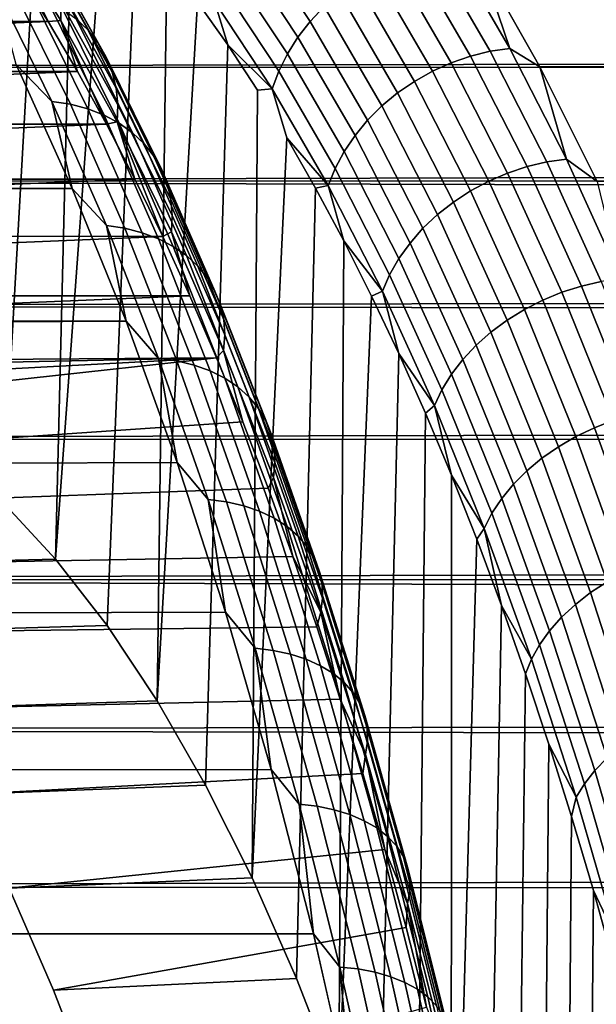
# Model space of a CAD drawing. Header units: metres. Extents: x -22 to 239, y -22 to 22.
# Tile 152 of 256: x 111.81 to 114.33, y 8.95 to 13.25. Entities that reach past the tile are written whole.
import ezdxf

# ---------------------------------------------------------------- set-up
doc = ezdxf.new("R2010")
doc.units = ezdxf.units.M
doc.layers.add('solid_10_151_033_XXX', color=7, linetype='CONTINUOUS')

msp = doc.modelspace()

# ---------------------------------------------------------------- linework, layer by layer
at = {"layer": 'solid_10_151_033_XXX'}
for points in [[(111.865707, 14.210526, 166.83371), (111.903358, 14.08198, 166.715897), (111.737228, 11.141629, 167.172333), (111.762596, 14.198747, 167.102646)], [(111.737228, 11.141629, 167.172333), (111.903358, 14.08198, 166.715897), (112.042885, 13.953305, 166.332565), (111.967491, 10.893014, 166.539688)], [(112.136024, 13.95862, 166.091019), (112.181053, 13.812827, 165.952927), (111.967491, 10.893014, 166.539688), (112.042885, 13.953305, 166.332565)], [(111.967491, 10.893014, 166.539688), (112.181053, 13.812827, 165.952927), (112.317787, 13.660642, 165.577271), (112.192177, 10.603705, 165.922379)], [(111.991165, 13.317829, 163.053574), (111.736252, 13.721179, 163.753952), (111.736717, 13.642185, 163.796661), (111.990166, 13.241158, 163.100311)], [(112.057213, 13.248877, 162.048691), (111.803101, 13.705594, 162.746872), (111.855835, 13.653813, 162.797882), (112.108994, 13.198822, 162.102341)], [(112.108994, 13.198822, 162.102341), (111.855835, 13.653813, 162.797882), (111.900658, 13.595857, 162.849808), (112.152748, 13.142796, 162.157211)], [(112.192177, 10.603705, 165.922379), (112.317787, 13.660642, 165.577271), (112.452927, 13.496907, 165.205978), (112.410385, 10.274843, 165.322845)], [(113.078041, 13.237769, 163.845886), (112.820244, 13.62717, 164.554184), (112.87989, 13.693195, 164.542053), (113.138939, 13.301908, 163.830322)], [(111.736717, 13.642185, 163.796661), (111.804878, 13.445555, 163.6241), (111.935135, 13.237755, 163.26622)], [(111.990166, 13.241158, 163.100311), (111.736717, 13.642185, 163.796661), (111.935135, 13.237755, 163.26622)], [(113.024284, 13.168943, 163.866791), (112.767822, 13.556319, 164.571411), (112.820244, 13.62717, 164.554184), (113.078041, 13.237769, 163.845886)], [(112.152748, 13.142796, 162.157211), (111.900658, 13.595857, 162.849808), (111.937004, 13.532452, 162.901993), (112.18792, 13.081505, 162.212631)], [(112.18792, 13.081505, 162.212631), (111.937004, 13.532452, 162.901993), (111.964417, 13.464399, 162.953781), (112.214066, 13.01572, 162.267883)], [(112.97834, 13.096297, 163.892807), (112.723297, 13.481536, 164.593536), (112.767822, 13.556319, 164.571411), (113.024284, 13.168943, 163.866791)], [(113.692253, 13.057044, 163.12442), (113.437439, 13.496521, 163.824509), (113.52108, 13.526619, 163.83725), (113.776459, 13.086163, 163.135605)], [(113.776459, 13.086163, 163.135605), (113.52108, 13.526619, 163.83725), (113.606285, 13.54839, 163.855453), (113.862076, 13.107224, 163.152679)], [(113.862076, 13.107224, 163.152679), (113.606285, 13.54839, 163.855453), (113.691963, 13.561561, 163.878891), (113.948006, 13.119966, 163.17543)], [(113.948006, 13.119966, 163.17543), (113.691963, 13.561561, 163.878891), (113.81942, 13.496621, 163.790619)], [(108.605827, 13.496621, 178.114838), (108.346558, 13.039503, 178.827179), (197.297806, 13.204664, 210.923172), (197.585693, 13.398209, 210.683578)], [(112.410385, 10.274843, 165.322845), (112.452927, 13.496907, 165.205978), (112.586372, 13.321762, 164.83934)], [(112.940796, 13.020746, 163.923569), (112.687218, 13.403763, 164.620255), (112.723297, 13.481536, 164.593536), (112.97834, 13.096297, 163.892807)], [(113.610497, 13.020237, 163.119278), (113.356407, 13.458475, 163.817398), (113.437439, 13.496521, 163.824509), (113.692253, 13.057044, 163.12442)], [(113.81942, 13.496621, 163.790619), (202.835526, 13.162348, 195.58989), (202.763718, 12.957203, 195.222153), (114.07869, 13.039503, 163.078278)], [(113.81942, 13.496621, 163.790619), (202.902954, 13.35777, 195.958099), (202.835526, 13.162348, 195.58989)], [(113.948006, 13.119966, 163.17543), (113.81942, 13.496621, 163.790619), (114.07869, 13.039503, 163.078278)], [(111.935135, 13.237755, 163.26622), (111.804878, 13.445555, 163.6241), (106.82534, 13.237806, 177.305267)], [(112.214066, 13.01572, 162.267883), (111.964417, 13.464399, 162.953781), (111.982544, 13.392557, 163.004517), (112.230858, 12.946271, 162.322281)], [(113.532242, 12.976205, 163.120239), (113.279007, 13.412961, 163.815994), (113.356407, 13.458475, 163.817398), (113.610497, 13.020237, 163.119278)], [(112.912117, 12.943243, 163.958725), (112.660049, 13.323979, 164.65126), (112.687218, 13.403763, 164.620255), (112.940796, 13.020746, 163.923569)], [(113.458458, 12.925503, 163.127274), (113.206207, 13.360552, 163.820312), (113.279007, 13.412961, 163.815994), (113.532242, 12.976205, 163.120239)], [(111.951538, 12.888285, 161.140869), (111.795151, 13.048958, 161.311783), (111.703789, 13.390553, 161.821548)], [(111.951538, 12.888285, 161.140869), (111.703789, 13.390553, 161.821548), (111.78421, 13.378056, 161.859512), (112.031731, 12.876257, 161.179459)], [(112.031731, 12.876257, 161.179459), (111.78421, 13.378056, 161.859512), (111.860695, 13.357328, 161.901764), (112.107826, 12.856307, 161.222763)], [(112.107826, 12.856307, 161.222763), (111.860695, 13.357328, 161.901764), (111.932281, 13.328632, 161.947769), (112.178879, 12.828687, 161.270233)], [(112.230858, 12.946271, 162.322281), (111.982544, 13.392557, 163.004517), (111.991165, 13.317829, 163.053574), (112.238098, 12.874033, 162.375137)], [(113.390076, 12.868769, 163.140335), (113.138939, 13.301908, 163.830322), (113.206207, 13.360552, 163.820312), (113.458458, 12.925503, 163.127274)], [(112.178879, 12.828687, 161.270233), (111.932281, 13.328632, 161.947769), (111.998062, 13.29233, 161.996948), (112.243996, 12.793746, 161.321259)], [(112.238098, 12.874033, 162.375137), (111.991165, 13.317829, 163.053574), (111.990166, 13.241158, 163.100311), (112.235672, 12.799917, 162.425781)], [(112.410385, 10.274843, 165.322845), (112.586372, 13.321762, 164.83934), (112.718025, 13.135324, 164.477615), (112.621315, 9.907643, 164.743317)], [(112.660049, 13.323979, 164.65126), (112.718025, 13.135324, 164.477615), (112.586372, 13.321762, 164.83934)], [(112.912117, 12.943243, 163.958725), (112.718025, 13.135324, 164.477615), (112.660049, 13.323979, 164.65126)], [(112.243996, 12.793746, 161.321259), (111.998062, 13.29233, 161.996948), (112.057213, 13.248877, 162.048691), (112.302345, 12.751924, 161.375198)], [(113.327972, 12.806718, 163.15921), (113.078041, 13.237769, 163.845886), (113.138939, 13.301908, 163.830322), (113.390076, 12.868769, 163.140335)], [(111.935135, 13.237755, 163.26622), (106.82534, 13.237806, 177.305267), (106.697144, 13.019179, 177.657486)], [(112.063332, 13.019126, 162.914001), (111.935135, 13.237755, 163.26622), (106.697144, 13.019179, 177.657486)], [(111.990166, 13.241158, 163.100311), (111.935135, 13.237755, 163.26622), (112.063332, 13.019126, 162.914001)], [(111.990166, 13.241158, 163.100311), (112.063332, 13.019126, 162.914001), (112.189323, 12.789921, 162.567825)], [(112.235672, 12.799917, 162.425781), (111.990166, 13.241158, 163.100311), (112.189323, 12.789921, 162.567825)], [(112.302345, 12.751924, 161.375198), (112.057213, 13.248877, 162.048691), (112.108994, 13.198822, 162.102341), (112.353195, 12.703746, 161.431396)], [(113.272911, 12.740133, 163.183701), (113.024284, 13.168943, 163.866791), (113.078041, 13.237769, 163.845886), (113.327972, 12.806718, 163.15921)], [(108.346558, 13.039503, 178.827179), (197.006622, 13.001297, 211.15976), (197.297806, 13.204664, 210.923172)], [(112.353195, 12.703746, 161.431396), (112.108994, 13.198822, 162.102341), (112.152748, 13.142796, 162.157211), (112.395912, 12.649821, 161.48912)], [(112.395912, 12.649821, 161.48912), (112.152748, 13.142796, 162.157211), (112.18792, 13.081505, 162.212631), (112.429947, 12.590829, 161.547653)], [(113.225594, 12.669852, 163.21347), (112.97834, 13.096297, 163.892807), (113.024284, 13.168943, 163.866791), (113.272911, 12.740133, 163.183701)], [(112.621315, 9.907643, 164.743317), (112.718025, 13.135324, 164.477615), (112.847763, 12.937779, 164.12117), (112.824203, 9.503429, 164.185883)], [(112.912117, 12.943243, 163.958725), (112.847763, 12.937779, 164.12117), (112.718025, 13.135324, 164.477615)], [(113.186623, 12.596762, 163.248154), (112.940796, 13.020746, 163.923569), (112.97834, 13.096297, 163.892807), (113.225594, 12.669852, 163.21347)], [(114.022995, 12.604532, 162.458252), (113.776459, 13.086163, 163.135605), (113.862076, 13.107224, 163.152679), (114.109001, 12.624819, 162.474243)], [(114.109001, 12.624819, 162.474243), (113.862076, 13.107224, 163.152679), (113.948006, 13.119966, 163.17543), (114.195175, 12.637091, 162.496338)], [(114.195175, 12.637091, 162.496338), (113.948006, 13.119966, 163.17543), (114.07869, 13.039503, 163.078278)], [(112.429947, 12.590829, 161.547653), (112.18792, 13.081505, 162.212631), (112.214066, 13.01572, 162.267883), (112.45488, 12.527512, 161.606247)], [(113.855789, 12.541033, 162.445343), (113.610497, 13.020237, 163.119278), (113.692253, 13.057044, 163.12442), (113.938232, 12.576486, 162.448578)], [(113.938232, 12.576486, 162.448578), (113.692253, 13.057044, 163.12442), (113.776459, 13.086163, 163.135605), (114.022995, 12.604532, 162.458252)], [(111.795151, 13.048958, 161.311783), (112.040413, 12.509287, 160.637924), (17.532488, 12.444351, 126.153778), (17.214184, 12.881065, 126.64003)], [(112.063332, 13.019126, 162.914001), (106.697144, 13.019179, 177.657486), (106.571144, 12.789976, 178.003662)], [(112.189323, 12.789921, 162.567825), (112.063332, 13.019126, 162.914001), (106.571144, 12.789976, 178.003662)], [(108.346558, 13.039503, 178.827179), (108.096634, 12.539857, 179.51384), (196.71347, 12.788579, 211.392532), (197.006622, 13.001297, 211.15976)], [(111.951538, 12.888285, 161.140869), (112.040413, 12.509287, 160.637924), (111.795151, 13.048958, 161.311783)], [(112.45488, 12.527512, 161.606247), (112.214066, 13.01572, 162.267883), (112.230858, 12.946271, 162.322281), (112.47039, 12.460668, 161.664185)], [(113.156479, 12.521782, 163.287323), (112.912117, 12.943243, 163.958725), (112.940796, 13.020746, 163.923569), (113.186623, 12.596762, 163.248154)], [(113.776703, 12.498621, 162.448578), (113.532242, 12.976205, 163.120239), (113.610497, 13.020237, 163.119278), (113.855789, 12.541033, 162.445343)], [(114.07869, 13.039503, 163.078278), (202.68811, 12.742827, 194.856323), (202.609375, 12.519773, 194.493835), (114.328613, 12.539857, 162.391617)], [(114.07869, 13.039503, 163.078278), (202.763718, 12.957203, 195.222153), (202.68811, 12.742827, 194.856323)], [(114.195175, 12.637091, 162.496338), (114.07869, 13.039503, 163.078278), (114.328613, 12.539857, 162.391617)], [(113.701958, 12.449785, 162.458252), (113.458458, 12.925503, 163.127274), (113.532242, 12.976205, 163.120239), (113.776703, 12.498621, 162.448578)], [(112.47039, 12.460668, 161.664185), (112.230858, 12.946271, 162.322281), (112.238098, 12.874033, 162.375137), (112.476288, 12.39114, 161.720703)], [(112.912117, 12.943243, 163.958725), (112.975464, 12.729314, 163.770325), (112.824203, 9.503429, 164.185883), (112.847763, 12.937779, 164.12117)], [(113.156479, 12.521782, 163.287323), (112.975464, 12.729314, 163.770325), (112.912117, 12.943243, 163.958725)], [(113.632515, 12.395139, 162.474243), (113.390076, 12.868769, 163.140335), (113.458458, 12.925503, 163.127274), (113.701958, 12.449785, 162.458252)], [(112.189445, 12.346876, 160.487213), (112.040413, 12.509287, 160.637924), (111.951538, 12.888285, 161.140869)], [(112.189445, 12.346876, 160.487213), (111.951538, 12.888285, 161.140869), (112.031731, 12.876257, 161.179459), (112.269417, 12.335353, 160.526413)], [(112.269417, 12.335353, 160.526413), (112.031731, 12.876257, 161.179459), (112.107826, 12.856307, 161.222763), (112.345146, 12.316241, 160.570724)], [(112.345146, 12.316241, 160.570724), (112.107826, 12.856307, 161.222763), (112.178879, 12.828687, 161.270233), (112.415695, 12.289782, 160.619598)], [(112.476288, 12.39114, 161.720703), (112.238098, 12.874033, 162.375137), (112.235672, 12.799917, 162.425781), (112.472496, 12.319803, 161.775131)], [(113.569237, 12.335372, 162.496338), (113.327972, 12.806718, 163.15921), (113.390076, 12.868769, 163.140335), (113.632515, 12.395139, 162.474243)], [(112.415695, 12.289782, 160.619598), (112.178879, 12.828687, 161.270233), (112.243996, 12.793746, 161.321259), (112.480156, 12.256309, 160.672394)], [(112.235672, 12.799917, 162.425781), (112.189323, 12.789921, 162.567825), (112.313057, 12.550253, 162.22789)], [(112.235672, 12.799917, 162.425781), (112.313057, 12.550253, 162.22789), (112.434395, 12.300349, 161.894516)], [(112.472496, 12.319803, 161.775131), (112.235672, 12.799917, 162.425781), (112.434395, 12.300349, 161.894516)], [(113.512924, 12.271238, 162.524261), (113.272911, 12.740133, 163.183701), (113.327972, 12.806718, 163.15921), (113.569237, 12.335372, 162.496338)], [(112.189323, 12.789921, 162.567825), (106.571144, 12.789976, 178.003662), (106.447418, 12.55031, 178.343597)], [(112.313057, 12.550253, 162.22789), (112.189323, 12.789921, 162.567825), (106.447418, 12.55031, 178.343597)], [(108.096634, 12.539857, 179.51384), (196.419769, 12.567039, 211.620895), (196.71347, 12.788579, 211.392532)], [(112.480156, 12.256309, 160.672394), (112.243996, 12.793746, 161.321259), (112.302345, 12.751924, 161.375198), (112.537735, 12.216243, 160.72847)], [(112.537735, 12.216243, 160.72847), (112.302345, 12.751924, 161.375198), (112.353195, 12.703746, 161.431396), (112.5877, 12.170089, 160.787109)], [(112.824203, 9.503429, 164.185883), (112.975464, 12.729314, 163.770325), (113.101036, 12.510074, 163.425308), (113.018234, 9.063853, 163.652802)], [(113.156479, 12.521782, 163.287323), (113.101036, 12.510074, 163.425308), (112.975464, 12.729314, 163.770325)], [(113.464287, 12.203544, 162.557678), (113.225594, 12.669852, 163.21347), (113.272911, 12.740133, 163.183701), (113.512924, 12.271238, 162.524261)], [(112.5877, 12.170089, 160.787109), (112.353195, 12.703746, 161.431396), (112.395912, 12.649821, 161.48912), (112.629417, 12.118429, 160.847565)], [(113.423935, 12.133143, 162.596146), (113.186623, 12.596762, 163.248154), (113.225594, 12.669852, 163.21347), (113.464287, 12.203544, 162.557678)], [(112.629417, 12.118429, 160.847565), (112.395912, 12.649821, 161.48912), (112.429947, 12.590829, 161.547653), (112.662369, 12.061915, 160.909088)], [(114.259903, 12.083242, 161.807358), (114.022995, 12.604532, 162.458252), (114.109001, 12.624819, 162.474243), (114.346291, 12.102691, 161.822296)], [(114.346291, 12.102691, 161.822296), (114.109001, 12.624819, 162.474243), (114.195175, 12.637091, 162.496338), (114.432693, 12.114455, 161.843765)], [(114.432693, 12.114455, 161.843765), (114.195175, 12.637091, 162.496338), (114.328613, 12.539857, 162.391617)], [(112.662369, 12.061915, 160.909088), (112.429947, 12.590829, 161.547653), (112.45488, 12.527512, 161.606247), (112.686127, 12.001258, 160.970901)], [(113.39238, 12.060923, 162.639191), (113.156479, 12.521782, 163.287323), (113.186623, 12.596762, 163.248154), (113.423935, 12.133143, 162.596146)], [(114.174614, 12.056356, 161.799133), (113.938232, 12.576486, 162.448578), (114.022995, 12.604532, 162.458252), (114.259903, 12.083242, 161.807358)], [(112.313057, 12.550253, 162.22789), (106.447418, 12.55031, 178.343597), (106.326073, 12.300406, 178.676987)], [(112.434395, 12.300349, 161.894516), (112.313057, 12.550253, 162.22789), (106.326073, 12.300406, 178.676987)], [(108.096634, 12.539857, 179.51384), (107.856865, 11.999294, 180.172592), (195.834991, 12.099412, 212.062332), (196.126358, 12.337035, 211.84436)], [(108.096634, 12.539857, 179.51384), (196.126358, 12.337035, 211.84436), (196.419769, 12.567039, 211.620895)], [(114.01162, 11.981712, 161.803146), (113.776703, 12.498621, 162.448578), (113.855789, 12.541033, 162.445343), (114.091507, 12.02237, 161.797729)], [(114.091507, 12.02237, 161.797729), (113.855789, 12.541033, 162.445343), (113.938232, 12.576486, 162.448578), (114.174614, 12.056356, 161.799133)], [(112.040413, 12.509287, 160.637924), (112.27494, 11.930256, 159.993576), (17.855722, 11.975942, 125.682426), (17.532488, 12.444351, 126.153778)], [(112.189445, 12.346876, 160.487213), (112.27494, 11.930256, 159.993576), (112.040413, 12.509287, 160.637924)], [(112.686127, 12.001258, 160.970901), (112.45488, 12.527512, 161.606247), (112.47039, 12.460668, 161.664185), (112.700409, 11.937222, 161.032211)], [(113.018234, 9.063853, 163.652802), (113.101036, 12.510074, 163.425308), (113.224365, 12.280262, 163.086472), (113.202759, 8.590357, 163.145828)], [(113.156479, 12.521782, 163.287323), (113.224365, 12.280262, 163.086472), (113.101036, 12.510074, 163.425308)], [(113.39238, 12.060923, 162.639191), (113.224365, 12.280262, 163.086472), (113.156479, 12.521782, 163.287323)], [(113.935959, 11.934896, 161.815353), (113.701958, 12.449785, 162.458252), (113.776703, 12.498621, 162.448578), (114.01162, 11.981712, 161.803146)], [(112.700409, 11.937222, 161.032211), (112.47039, 12.460668, 161.664185), (112.476288, 12.39114, 161.720703), (112.705017, 11.870615, 161.09227)], [(113.865486, 11.88251, 161.834152), (113.632515, 12.395139, 162.474243), (113.701958, 12.449785, 162.458252), (113.935959, 11.934896, 161.815353)], [(112.705017, 11.870615, 161.09227), (112.476288, 12.39114, 161.720703), (112.472496, 12.319803, 161.775131), (112.699913, 11.802275, 161.150299)], [(113.801086, 11.825214, 161.859344), (113.569237, 12.335372, 162.496338), (113.632515, 12.395139, 162.474243), (113.865486, 11.88251, 161.834152)], [(112.416794, 11.76797, 159.862579), (112.27494, 11.930256, 159.993576), (112.189445, 12.346876, 160.487213)], [(112.416794, 11.76797, 159.862579), (112.189445, 12.346876, 160.487213), (112.269417, 12.335353, 160.526413), (112.496552, 11.756987, 159.902359)], [(112.496552, 11.756987, 159.902359), (112.269417, 12.335353, 160.526413), (112.345146, 12.316241, 160.570724), (112.57193, 11.738771, 159.947647)], [(113.743568, 11.763733, 161.890579), (113.512924, 12.271238, 162.524261), (113.569237, 12.335372, 162.496338), (113.801086, 11.825214, 161.859344)], [(112.434395, 12.300349, 161.894516), (106.326073, 12.300406, 178.676987), (106.20723, 12.040494, 179.00351)], [(112.553238, 12.040436, 161.567993), (112.434395, 12.300349, 161.894516), (106.20723, 12.040494, 179.00351)], [(112.57193, 11.738771, 159.947647), (112.345146, 12.316241, 160.570724), (112.415695, 12.289782, 160.619598), (112.641991, 11.713552, 159.997849)], [(112.641991, 11.713552, 159.997849), (112.415695, 12.289782, 160.619598), (112.480156, 12.256309, 160.672394), (112.705841, 11.681648, 160.052353)], [(112.472496, 12.319803, 161.775131), (112.434395, 12.300349, 161.894516), (112.553238, 12.040436, 161.567993)], [(112.699913, 11.802275, 161.150299), (112.472496, 12.319803, 161.775131), (112.553238, 12.040436, 161.567993), (112.669525, 11.770643, 161.248505)], [(113.202759, 8.590357, 163.145828), (113.224365, 12.280262, 163.086472), (113.345337, 12.0401, 162.754089)], [(113.39238, 12.060923, 162.639191), (113.345337, 12.0401, 162.754089), (113.224365, 12.280262, 163.086472)], [(112.705841, 11.681648, 160.052353), (112.480156, 12.256309, 160.672394), (112.537735, 12.216243, 160.72847), (112.76268, 11.643461, 160.110443)], [(113.693657, 11.698838, 161.92749), (113.464287, 12.203544, 162.557678), (113.512924, 12.271238, 162.524261), (113.743568, 11.763733, 161.890579)], [(112.76268, 11.643461, 160.110443), (112.537735, 12.216243, 160.72847), (112.5877, 12.170089, 160.787109), (112.81179, 11.599472, 160.171417)], [(113.651985, 11.63135, 161.969589), (113.423935, 12.133143, 162.596146), (113.464287, 12.203544, 162.557678), (113.693657, 11.698838, 161.92749)], [(112.81179, 11.599472, 160.171417), (112.5877, 12.170089, 160.787109), (112.629417, 12.118429, 160.847565), (112.852562, 11.550235, 160.234482)], [(112.852562, 11.550235, 160.234482), (112.629417, 12.118429, 160.847565), (112.662369, 12.061915, 160.909088), (112.884468, 11.49637, 160.298874)], [(113.619072, 11.562116, 162.016373), (113.39238, 12.060923, 162.639191), (113.423935, 12.133143, 162.596146), (113.651985, 11.63135, 161.969589)], [(107.856865, 11.999294, 180.172592), (195.546097, 11.854469, 212.274551), (195.834991, 12.099412, 212.062332)], [(114.40065, 11.498293, 161.178116), (114.174614, 12.056356, 161.799133), (114.259903, 12.083242, 161.807358), (114.486443, 11.523935, 161.184952)], [(114.486443, 11.523935, 161.184952), (114.259903, 12.083242, 161.807358), (114.346291, 12.102691, 161.822296), (114.573196, 11.542482, 161.198883)], [(112.553238, 12.040436, 161.567993), (106.20723, 12.040494, 179.00351), (106.090942, 11.770701, 179.322998)], [(109.470436, 11.747039, 170.037918), (112.669525, 11.770643, 161.248505), (112.553238, 12.040436, 161.567993), (106.090942, 11.770701, 179.322998)], [(112.884468, 11.49637, 160.298874), (112.662369, 12.061915, 160.909088), (112.686127, 12.001258, 160.970901), (112.907112, 11.438557, 160.363754)], [(113.202759, 8.590357, 163.145828), (113.345337, 12.0401, 162.754089), (113.463875, 11.789747, 162.428421), (113.377045, 8.084808, 162.666977)], [(113.39238, 12.060923, 162.639191), (113.463875, 11.789747, 162.428421), (113.345337, 12.0401, 162.754089)], [(113.619072, 11.562116, 162.016373), (113.463875, 11.789747, 162.428421), (113.39238, 12.060923, 162.639191)], [(114.236252, 11.427104, 161.185974), (114.01162, 11.981712, 161.803146), (114.091507, 12.02237, 161.797729), (114.316902, 11.46588, 161.178452)], [(114.316902, 11.46588, 161.178452), (114.091507, 12.02237, 161.797729), (114.174614, 12.056356, 161.799133), (114.40065, 11.498293, 161.178116)], [(107.856865, 11.999294, 180.172592), (107.628044, 11.41958, 180.80127), (195.260864, 11.602812, 212.480759), (195.546097, 11.854469, 212.274551)], [(112.907112, 11.438557, 160.363754), (112.686127, 12.001258, 160.970901), (112.700409, 11.937222, 161.032211), (112.920212, 11.377523, 160.428299)], [(114.159714, 11.382455, 161.200577), (113.935959, 11.934896, 161.815353), (114.01162, 11.981712, 161.803146), (114.236252, 11.427104, 161.185974)], [(112.27494, 11.930256, 159.993576), (18.179737, 11.478117, 125.229263), (17.855722, 11.975942, 125.682426)], [(112.920212, 11.377523, 160.428299), (112.700409, 11.937222, 161.032211), (112.705017, 11.870615, 161.09227), (112.923599, 11.314039, 160.49173)], [(112.27494, 11.930256, 159.993576), (112.497993, 11.313688, 159.380737), (18.500248, 10.954033, 124.797424), (18.179737, 11.478117, 125.229263)], [(112.416794, 11.76797, 159.862579), (112.497993, 11.313688, 159.380737), (112.27494, 11.930256, 159.993576)], [(114.088264, 11.332494, 161.222092), (113.865486, 11.88251, 161.834152), (113.935959, 11.934896, 161.815353), (114.159714, 11.382455, 161.200577)], [(112.923599, 11.314039, 160.49173), (112.705017, 11.870615, 161.09227), (112.699913, 11.802275, 161.150299), (112.917229, 11.248903, 160.553223)], [(114.022789, 11.277851, 161.250214), (113.801086, 11.825214, 161.859344), (113.865486, 11.88251, 161.834152), (114.088264, 11.332494, 161.222092)], [(113.964111, 11.219214, 161.284622), (113.743568, 11.763733, 161.890579), (113.801086, 11.825214, 161.859344), (114.022789, 11.277851, 161.250214)], [(109.470436, 11.747039, 170.037918), (109.716309, 11.708838, 169.362396), (112.669525, 11.770643, 161.248505)], [(109.716309, 11.708838, 169.362396), (109.960938, 11.626678, 168.690292), (112.669525, 11.770643, 161.248505)], [(109.960938, 11.626678, 168.690292), (110.203362, 11.500882, 168.024231), (112.669525, 11.770643, 161.248505)], [(110.442711, 11.331905, 167.366623), (112.783112, 11.491286, 160.936417), (112.669525, 11.770643, 161.248505), (110.203362, 11.500882, 168.024231)], [(112.632889, 11.153325, 159.26886), (112.497993, 11.313688, 159.380737), (112.416794, 11.76797, 159.862579)], [(112.632889, 11.153325, 159.26886), (112.416794, 11.76797, 159.862579), (112.496552, 11.756987, 159.902359), (112.712448, 11.142916, 159.309204)], [(112.699913, 11.802275, 161.150299), (112.669525, 11.770643, 161.248505), (112.783112, 11.491286, 160.936417)], [(112.917229, 11.248903, 160.553223), (112.699913, 11.802275, 161.150299), (112.783112, 11.491286, 160.936417), (112.893936, 11.202536, 160.631927)], [(113.377045, 8.084808, 162.666977), (113.463875, 11.789747, 162.428421), (113.579872, 11.529402, 162.109711), (113.540421, 7.549189, 162.218109)], [(113.619072, 11.562116, 162.016373), (113.579872, 11.529402, 162.109711), (113.463875, 11.789747, 162.428421)], [(112.712448, 11.142916, 159.309204), (112.496552, 11.756987, 159.902359), (112.57193, 11.738771, 159.947647), (112.787491, 11.125651, 159.355408)], [(112.787491, 11.125651, 159.355408), (112.57193, 11.738771, 159.947647), (112.641991, 11.713552, 159.997849), (112.857086, 11.101749, 159.406876)], [(113.912987, 11.157324, 161.324875), (113.693657, 11.698838, 161.92749), (113.743568, 11.763733, 161.890579), (113.964111, 11.219214, 161.284622)], [(112.857086, 11.101749, 159.406876), (112.641991, 11.713552, 159.997849), (112.705841, 11.681648, 160.052353), (112.920349, 11.071512, 159.462982)], [(112.920349, 11.071512, 159.462982), (112.705841, 11.681648, 160.052353), (112.76268, 11.643461, 160.110443), (112.976486, 11.035319, 159.52301)], [(113.870049, 11.092958, 161.370468), (113.651985, 11.63135, 161.969589), (113.693657, 11.698838, 161.92749), (113.912987, 11.157324, 161.324875)], [(112.976486, 11.035319, 159.52301), (112.76268, 11.643461, 160.110443), (112.81179, 11.599472, 160.171417), (113.024796, 10.993628, 159.586197)], [(107.628044, 11.41958, 180.80127), (194.979675, 11.344753, 212.680817), (195.260864, 11.602812, 212.480759)], [(113.024796, 10.993628, 159.586197), (112.81179, 11.599472, 160.171417), (112.852562, 11.550235, 160.234482), (113.064659, 10.946962, 159.651749)], [(113.835838, 11.02693, 161.420807), (113.619072, 11.562116, 162.016373), (113.651985, 11.63135, 161.969589), (113.870049, 11.092958, 161.370468)], [(113.064659, 10.946962, 159.651749), (112.852562, 11.550235, 160.234482), (112.884468, 11.49637, 160.298874), (113.095573, 10.895911, 159.718857)], [(113.619072, 11.562116, 162.016373), (113.69323, 11.259331, 161.798264), (113.579872, 11.529402, 162.109711)], [(113.835838, 11.02693, 161.420807), (113.69323, 11.259331, 161.798264), (113.619072, 11.562116, 162.016373)], [(113.540421, 7.549189, 162.218109), (113.579872, 11.529402, 162.109711), (113.69323, 11.259331, 161.798264), (113.692337, 6.98528, 161.800705)], [(110.678078, 11.120386, 166.719971), (112.893936, 11.202536, 160.631927), (112.783112, 11.491286, 160.936417), (110.442711, 11.331905, 167.366623)], [(113.095573, 10.895911, 159.718857), (112.884468, 11.49637, 160.298874), (112.907112, 11.438557, 160.363754), (113.117157, 10.841117, 159.786652)], [(114.449898, 10.836542, 160.598984), (114.236252, 11.427104, 161.185974), (114.316902, 11.46588, 161.178452), (114.531273, 10.873314, 160.589478)], [(114.531273, 10.873314, 160.589478), (114.316902, 11.46588, 161.178452), (114.40065, 11.498293, 161.178116), (114.615623, 10.904052, 160.587463)], [(113.117157, 10.841117, 159.786652), (112.907112, 11.438557, 160.363754), (112.920212, 11.377523, 160.428299), (113.129135, 10.783272, 159.854294)], [(114.372528, 10.7942, 160.615891), (114.159714, 11.382455, 161.200577), (114.236252, 11.427104, 161.185974), (114.449898, 10.836542, 160.598984)], [(107.628044, 11.41958, 180.80127), (107.410919, 10.802649, 181.397812), (194.703384, 11.080813, 212.874603), (194.979675, 11.344753, 212.680817)], [(113.129135, 10.783272, 159.854294), (112.920212, 11.377523, 160.428299), (112.923599, 11.314039, 160.49173), (113.131355, 10.723103, 159.920914)], [(114.30014, 10.746821, 160.639954), (114.088264, 11.332494, 161.222092), (114.159714, 11.382455, 161.200577), (114.372528, 10.7942, 160.615891)], [(112.497993, 11.313688, 159.380737), (112.70887, 10.661525, 158.801361), (18.814001, 10.405928, 124.388496), (18.500248, 10.954033, 124.797424)], [(112.632889, 11.153325, 159.26886), (112.70887, 10.661525, 158.801361), (112.497993, 11.313688, 159.380737)], [(113.131355, 10.723103, 159.920914), (112.923599, 11.314039, 160.49173), (112.917229, 11.248903, 160.553223), (113.123795, 10.661369, 159.985687)], [(114.233643, 10.695003, 160.670898), (114.022789, 11.277851, 161.250214), (114.088264, 11.332494, 161.222092), (114.30014, 10.746821, 160.639954)], [(112.917229, 11.248903, 160.553223), (112.893936, 11.202536, 160.631927), (113.001915, 10.904604, 160.335266)], [(113.123795, 10.661369, 159.985687), (112.917229, 11.248903, 160.553223), (113.001915, 10.904604, 160.335266)], [(113.692337, 6.98528, 161.800705), (113.69323, 11.259331, 161.798264), (113.803848, 10.979733, 161.494339)], [(113.835838, 11.02693, 161.420807), (113.803848, 10.979733, 161.494339), (113.69323, 11.259331, 161.798264)], [(114.173874, 10.639397, 160.708328), (113.964111, 11.219214, 161.284622), (114.022789, 11.277851, 161.250214), (114.233643, 10.695003, 160.670898)], [(114.12159, 10.580705, 160.751755), (113.912987, 11.157324, 161.324875), (113.964111, 11.219214, 161.284622), (114.173874, 10.639397, 160.708328)], [(110.908546, 10.86714, 166.086746), (113.001915, 10.904604, 160.335266), (112.893936, 11.202536, 160.631927), (110.678078, 11.120386, 166.719971)], [(111.737228, 11.141629, 167.172333), (111.967491, 10.893014, 166.539688), (110.908546, 10.86714, 166.086746), (110.678078, 11.120386, 166.719971)], [(112.837082, 10.504807, 158.707855), (112.70887, 10.661525, 158.801361), (112.632889, 11.153325, 159.26886)], [(112.837082, 10.504807, 158.707855), (112.632889, 11.153325, 159.26886), (112.712448, 11.142916, 159.309204), (112.916443, 10.495004, 158.748734)], [(112.916443, 10.495004, 158.748734), (112.712448, 11.142916, 159.309204), (112.787491, 11.125651, 159.355408), (112.991173, 10.478743, 158.795792)], [(112.991173, 10.478743, 158.795792), (112.787491, 11.125651, 159.355408), (112.857086, 11.101749, 159.406876), (113.060326, 10.456231, 158.84848)], [(114.077446, 10.519666, 160.800644), (113.870049, 11.092958, 161.370468), (113.912987, 11.157324, 161.324875), (114.12159, 10.580705, 160.751755)], [(107.410919, 10.802649, 181.397812), (194.432602, 10.811487, 213.061966), (194.703384, 11.080813, 212.874603)], [(113.060326, 10.456231, 158.84848), (112.857086, 11.101749, 159.406876), (112.920349, 11.071512, 159.462982), (113.123039, 10.427752, 158.906097)], [(114.042, 10.457049, 160.85437), (113.835838, 11.02693, 161.420807), (113.870049, 11.092958, 161.370468), (114.077446, 10.519666, 160.800644)], [(113.123039, 10.427752, 158.906097), (112.920349, 11.071512, 159.462982), (112.976486, 11.035319, 159.52301), (113.178513, 10.393663, 158.967941)], [(113.178513, 10.393663, 158.967941), (112.976486, 11.035319, 159.52301), (113.024796, 10.993628, 159.586197), (113.226059, 10.354396, 159.033234)], [(113.226059, 10.354396, 159.033234), (113.024796, 10.993628, 159.586197), (113.064659, 10.946962, 159.651749), (113.265068, 10.310444, 159.101135)], [(113.835838, 11.02693, 161.420807), (113.911652, 10.690829, 161.198166), (113.803848, 10.979733, 161.494339)], [(114.042, 10.457049, 160.85437), (113.911652, 10.690829, 161.198166), (113.835838, 11.02693, 161.420807)], [(113.692337, 6.98528, 161.800705), (113.803848, 10.979733, 161.494339), (113.911652, 10.690829, 161.198166), (113.832184, 6.39537, 161.416489)], [(113.265068, 10.310444, 159.101135), (113.064659, 10.946962, 159.651749), (113.095573, 10.895911, 159.718857), (113.295052, 10.262361, 159.170807)], [(111.133301, 10.573079, 165.469238), (113.106926, 10.597816, 160.046753), (113.001915, 10.904604, 160.335266), (110.908546, 10.86714, 166.086746)], [(111.967491, 10.893014, 166.539688), (112.192177, 10.603705, 165.922379), (111.133301, 10.573079, 165.469238), (110.908546, 10.86714, 166.086746)], [(113.123795, 10.661369, 159.985687), (113.001915, 10.904604, 160.335266), (113.106926, 10.597816, 160.046753)], [(113.295052, 10.262361, 159.170807), (113.095573, 10.895911, 159.718857), (113.117157, 10.841117, 159.786652), (113.315628, 10.210753, 159.241348)], [(113.315628, 10.210753, 159.241348), (113.117157, 10.841117, 159.786652), (113.129135, 10.783272, 159.854294), (113.326553, 10.156271, 159.311905)], [(107.410919, 10.802649, 181.397812), (107.206215, 10.150544, 181.960236), (193.90979, 10.258693, 213.417084), (194.167801, 10.537224, 213.242828)], [(107.410919, 10.802649, 181.397812), (194.167801, 10.537224, 213.242828), (194.432602, 10.811487, 213.061966)], [(113.326553, 10.156271, 159.311905), (113.129135, 10.783272, 159.854294), (113.131355, 10.723103, 159.920914), (113.327667, 10.099601, 159.381561)], [(114.50045, 10.127336, 160.089615), (114.30014, 10.746821, 160.639954), (114.372528, 10.7942, 160.615891), (114.573723, 10.171984, 160.06311)], [(114.432983, 10.078504, 160.123199), (114.233643, 10.695003, 160.670898), (114.30014, 10.746821, 160.639954), (114.50045, 10.127336, 160.089615)], [(113.327667, 10.099601, 159.381561), (113.131355, 10.723103, 159.920914), (113.123795, 10.661369, 159.985687), (113.318977, 10.041457, 159.449432)], [(113.832184, 6.39537, 161.416489), (113.911652, 10.690829, 161.198166), (114.016502, 10.392953, 160.91008), (113.95945, 5.781567, 161.066833)], [(114.042, 10.457049, 160.85437), (114.016502, 10.392953, 160.91008), (113.911652, 10.690829, 161.198166)], [(114.372185, 10.026103, 160.163467), (114.173874, 10.639397, 160.708328), (114.233643, 10.695003, 160.670898), (114.432983, 10.078504, 160.123199)], [(112.70887, 10.661525, 158.801361), (112.906906, 9.975817, 158.257248), (19.118307, 9.835667, 124.00341), (18.814001, 10.405928, 124.388496)], [(112.837082, 10.504807, 158.707855), (112.906906, 9.975817, 158.257248), (112.70887, 10.661525, 158.801361)], [(113.123795, 10.661369, 159.985687), (113.106926, 10.597816, 160.046753), (113.208923, 10.282317, 159.76651)], [(113.318977, 10.041457, 159.449432), (113.123795, 10.661369, 159.985687), (113.208923, 10.282317, 159.76651)], [(114.318802, 9.970795, 160.2099), (114.12159, 10.580705, 160.751755), (114.173874, 10.639397, 160.708328), (114.372185, 10.026103, 160.163467)], [(112.192177, 10.603705, 165.922379), (112.410385, 10.274843, 165.322845), (111.351471, 10.239331, 164.869812), (111.133301, 10.573079, 165.469238)], [(111.351471, 10.239331, 164.869812), (113.208923, 10.282317, 159.76651), (113.106926, 10.597816, 160.046753), (111.133301, 10.573079, 165.469238)], [(114.273521, 9.913274, 160.261917), (114.077446, 10.519666, 160.800644), (114.12159, 10.580705, 160.751755), (114.318802, 9.970795, 160.2099)], [(114.236916, 9.854267, 160.318863), (114.042, 10.457049, 160.85437), (114.077446, 10.519666, 160.800644), (114.273521, 9.913274, 160.261917)], [(113.02874, 9.824388, 158.18129), (112.906906, 9.975817, 158.257248), (112.837082, 10.504807, 158.707855)], [(113.02874, 9.824388, 158.18129), (112.837082, 10.504807, 158.707855), (112.916443, 10.495004, 158.748734), (113.107918, 9.815218, 158.222641)], [(113.107918, 9.815218, 158.222641), (112.916443, 10.495004, 158.748734), (112.991173, 10.478743, 158.795792), (113.18235, 9.800011, 158.270523)], [(113.18235, 9.800011, 158.270523), (112.991173, 10.478743, 158.795792), (113.060326, 10.456231, 158.84848), (113.251099, 9.778957, 158.324341)], [(113.251099, 9.778957, 158.324341), (113.060326, 10.456231, 158.84848), (113.123039, 10.427752, 158.906097), (113.313293, 9.752323, 158.383392)], [(114.042, 10.457049, 160.85437), (114.236916, 9.854267, 160.318863), (114.11834, 10.086331, 160.63028), (114.016502, 10.392953, 160.91008)], [(113.313293, 9.752323, 158.383392), (113.123039, 10.427752, 158.906097), (113.178513, 10.393663, 158.967941), (113.368149, 9.720443, 158.446945)], [(113.368149, 9.720443, 158.446945), (113.178513, 10.393663, 158.967941), (113.226059, 10.354396, 159.033234), (113.41497, 9.683719, 158.514191)], [(113.95945, 5.781567, 161.066833), (114.016502, 10.392953, 160.91008), (114.11834, 10.086331, 160.63028), (114.073662, 5.146189, 160.753036)], [(113.41497, 9.683719, 158.514191), (113.226059, 10.354396, 159.033234), (113.265068, 10.310444, 159.101135), (113.453178, 9.642613, 158.584305)], [(113.453178, 9.642613, 158.584305), (113.265068, 10.310444, 159.101135), (113.295052, 10.262361, 159.170807), (113.482285, 9.597645, 158.656387)], [(111.562233, 9.867166, 164.290756), (113.307785, 9.958443, 159.494888), (113.208923, 10.282317, 159.76651), (111.351471, 10.239331, 164.869812)], [(112.410385, 10.274843, 165.322845), (112.621315, 9.907643, 164.743317), (111.562233, 9.867166, 164.290756), (111.351471, 10.239331, 164.869812)], [(113.318977, 10.041457, 159.449432), (113.208923, 10.282317, 159.76651), (113.307785, 9.958443, 159.494888)], [(113.482285, 9.597645, 158.656387), (113.295052, 10.262361, 159.170807), (113.315628, 10.210753, 159.241348), (113.501923, 9.549379, 158.729523)], [(107.206215, 10.150544, 181.960236), (193.658798, 9.976289, 213.584702), (193.90979, 10.258693, 213.417084)], [(113.501923, 9.549379, 158.729523), (113.315628, 10.210753, 159.241348), (113.326553, 10.156271, 159.311905), (113.511848, 9.498426, 158.802795)], [(107.206215, 10.150544, 181.960236), (107.014572, 9.465321, 182.486771), (193.415375, 9.690589, 213.745667), (193.658798, 9.976289, 213.584702)], [(113.511848, 9.498426, 158.802795), (113.326553, 10.156271, 159.311905), (113.327667, 10.099601, 159.381561), (113.511932, 9.445427, 158.87529)], [(113.511932, 9.445427, 158.87529), (113.327667, 10.099601, 159.381561), (113.318977, 10.041457, 159.449432), (113.502182, 9.391049, 158.946091)], [(114.073662, 5.146189, 160.753036), (114.11834, 10.086331, 160.63028), (114.217079, 9.771197, 160.359009), (114.174385, 4.491678, 160.476303)], [(114.236916, 9.854267, 160.318863), (114.217079, 9.771197, 160.359009), (114.11834, 10.086331, 160.63028)], [(113.318977, 10.041457, 159.449432), (113.307785, 9.958443, 159.494888), (113.40345, 9.626444, 159.23204)], [(113.502182, 9.391049, 158.946091), (113.318977, 10.041457, 159.449432), (113.40345, 9.626444, 159.23204)], [(114.504013, 9.329513, 159.70105), (114.318802, 9.970795, 160.2099), (114.372185, 10.026103, 160.163467), (114.558418, 9.381264, 159.651794)], [(112.906906, 9.975817, 158.257248), (113.091484, 9.258721, 157.750137), (19.410189, 9.246328, 123.643578), (19.118307, 9.835667, 124.00341)], [(113.02874, 9.824388, 158.18129), (113.091484, 9.258721, 157.750137), (112.906906, 9.975817, 158.257248)], [(114.457664, 9.275691, 159.755997), (114.273521, 9.913274, 160.261917), (114.318802, 9.970795, 160.2099), (114.504013, 9.329513, 159.70105)], [(111.764816, 9.45793, 163.734161), (113.40345, 9.626444, 159.23204), (113.307785, 9.958443, 159.494888), (111.562233, 9.867166, 164.290756)], [(112.621315, 9.907643, 164.743317), (112.824203, 9.503429, 164.185883), (111.764816, 9.45793, 163.734161), (111.562233, 9.867166, 164.290756)], [(114.41996, 9.22048, 159.815948), (114.236916, 9.854267, 160.318863), (114.273521, 9.913274, 160.261917), (114.457664, 9.275691, 159.755997)], [(114.236916, 9.854267, 160.318863), (114.41996, 9.22048, 159.815948), (114.312622, 9.44788, 160.096497), (114.217079, 9.771197, 160.359009)], [(113.207283, 9.114131, 157.690735), (113.091484, 9.258721, 157.750137), (113.02874, 9.824388, 158.18129)], [(113.207283, 9.114131, 157.690735), (113.02874, 9.824388, 158.18129), (113.107918, 9.815218, 158.222641), (113.286301, 9.105625, 157.732544)], [(113.286301, 9.105625, 157.732544), (113.107918, 9.815218, 158.222641), (113.18235, 9.800011, 158.270523), (113.360458, 9.091517, 157.781189)], [(113.360458, 9.091517, 157.781189), (113.18235, 9.800011, 158.270523), (113.251099, 9.778957, 158.324341), (113.428818, 9.071985, 157.836044)], [(113.428818, 9.071985, 157.836044), (113.251099, 9.778957, 158.324341), (113.313293, 9.752323, 158.383392), (113.490532, 9.047276, 157.896439)], [(113.490532, 9.047276, 157.896439), (113.313293, 9.752323, 158.383392), (113.368149, 9.720443, 158.446945), (113.544807, 9.017701, 157.961578)], [(114.174385, 4.491678, 160.476303), (114.217079, 9.771197, 160.359009), (114.312622, 9.44788, 160.096497), (114.261261, 3.820306, 160.23761)], [(113.544807, 9.017701, 157.961578), (113.368149, 9.720443, 158.446945), (113.41497, 9.683719, 158.514191), (113.590965, 8.983631, 158.03067)], [(107.014572, 9.465321, 182.486771), (193.179642, 9.40195, 213.900009), (193.415375, 9.690589, 213.745667)], [(113.590965, 8.983631, 158.03067), (113.41497, 9.683719, 158.514191), (113.453178, 9.642613, 158.584305), (113.628418, 8.945498, 158.102829)], [(111.958443, 9.01321, 163.202194), (113.495857, 9.286515, 158.978165), (113.40345, 9.626444, 159.23204), (111.764816, 9.45793, 163.734161)], [(113.502182, 9.391049, 158.946091), (113.40345, 9.626444, 159.23204), (113.495857, 9.286515, 158.978165)], [(113.628418, 8.945498, 158.102829), (113.453178, 9.642613, 158.584305), (113.482285, 9.597645, 158.656387), (113.656708, 8.903781, 158.177155)], [(113.656708, 8.903781, 158.177155), (113.482285, 9.597645, 158.656387), (113.501923, 9.549379, 158.729523), (113.675476, 8.859005, 158.252701)], [(113.675476, 8.859005, 158.252701), (113.501923, 9.549379, 158.729523), (113.511848, 9.498426, 158.802795), (113.684471, 8.811735, 158.328522)], [(112.824203, 9.503429, 164.185883), (113.018234, 9.063853, 163.652802), (111.958443, 9.01321, 163.202194), (111.764816, 9.45793, 163.734161)], [(113.684471, 8.811735, 158.328522), (113.511848, 9.498426, 158.802795), (113.511932, 9.445427, 158.87529), (113.683594, 8.762568, 158.403656)], [(107.014572, 9.465321, 182.486771), (106.836594, 8.749095, 182.975769), (192.951996, 9.110907, 214.047775), (193.179642, 9.40195, 213.900009)], [(113.683594, 8.762568, 158.403656), (113.511932, 9.445427, 158.87529), (113.502182, 9.391049, 158.946091), (113.672852, 8.712121, 158.477173)], [(114.261261, 3.820306, 160.23761), (114.312622, 9.44788, 160.096497), (114.4049, 9.116626, 159.842972), (114.333946, 3.13472, 160.037903)], [(114.41996, 9.22048, 159.815948), (114.4049, 9.116626, 159.842972), (114.312622, 9.44788, 160.096497)], [(113.502182, 9.391049, 158.946091), (113.495857, 9.286515, 158.978165), (113.584892, 8.939055, 158.733551)], [(113.672852, 8.712121, 158.477173), (113.502182, 9.391049, 158.946091), (113.584892, 8.939055, 158.733551)], [(112.14238, 8.534659, 162.696808), (113.584892, 8.939055, 158.733551), (113.495857, 9.286515, 158.978165), (111.958443, 9.01321, 163.202194)], [(113.091484, 9.258721, 157.750137), (113.262016, 8.512495, 157.281586), (19.687429, 8.640318, 123.309593), (19.410189, 9.246328, 123.643578)], [(113.207283, 9.114131, 157.690735), (113.262016, 8.512495, 157.281586), (113.091484, 9.258721, 157.750137)], [(192.965988, 9.04534, 214.108978), (192.951996, 9.110907, 214.047775), (106.836594, 8.749095, 182.975769), (192.732437, 8.817685, 214.189102)], [(113.372177, 8.376195, 157.237686), (113.262016, 8.512495, 157.281586), (113.207283, 9.114131, 157.690735)], [(113.372177, 8.376195, 157.237686), (113.207283, 9.114131, 157.690735), (113.286301, 9.105625, 157.732544), (113.451042, 8.368378, 157.279922)], [(113.451042, 8.368378, 157.279922), (113.286301, 9.105625, 157.732544), (113.360458, 9.091517, 157.781189), (113.52494, 8.355412, 157.329269)], [(113.018234, 9.063853, 163.652802), (113.202759, 8.590357, 163.145828), (112.14238, 8.534659, 162.696808), (111.958443, 9.01321, 163.202194)], [(113.52494, 8.355412, 157.329269), (113.360458, 9.091517, 157.781189), (113.428818, 9.071985, 157.836044), (113.592949, 8.337462, 157.385101)], [(113.592949, 8.337462, 157.385101), (113.428818, 9.071985, 157.836044), (113.490532, 9.047276, 157.896439), (113.654213, 8.314754, 157.446716)], [(113.654213, 8.314754, 157.446716), (113.490532, 9.047276, 157.896439), (113.544807, 9.017701, 157.961578), (113.707954, 8.287573, 157.513321)], [(113.707954, 8.287573, 157.513321), (113.544807, 9.017701, 157.961578), (113.590965, 8.983631, 158.03067), (113.753494, 8.256262, 157.584106)], [(113.753494, 8.256262, 157.584106), (113.590965, 8.983631, 158.03067), (113.628418, 8.945498, 158.102829), (113.790268, 8.221216, 157.658173)]]:
    msp.add_3dface(points, dxfattribs=at)

doc.saveas('drawing.dxf')
